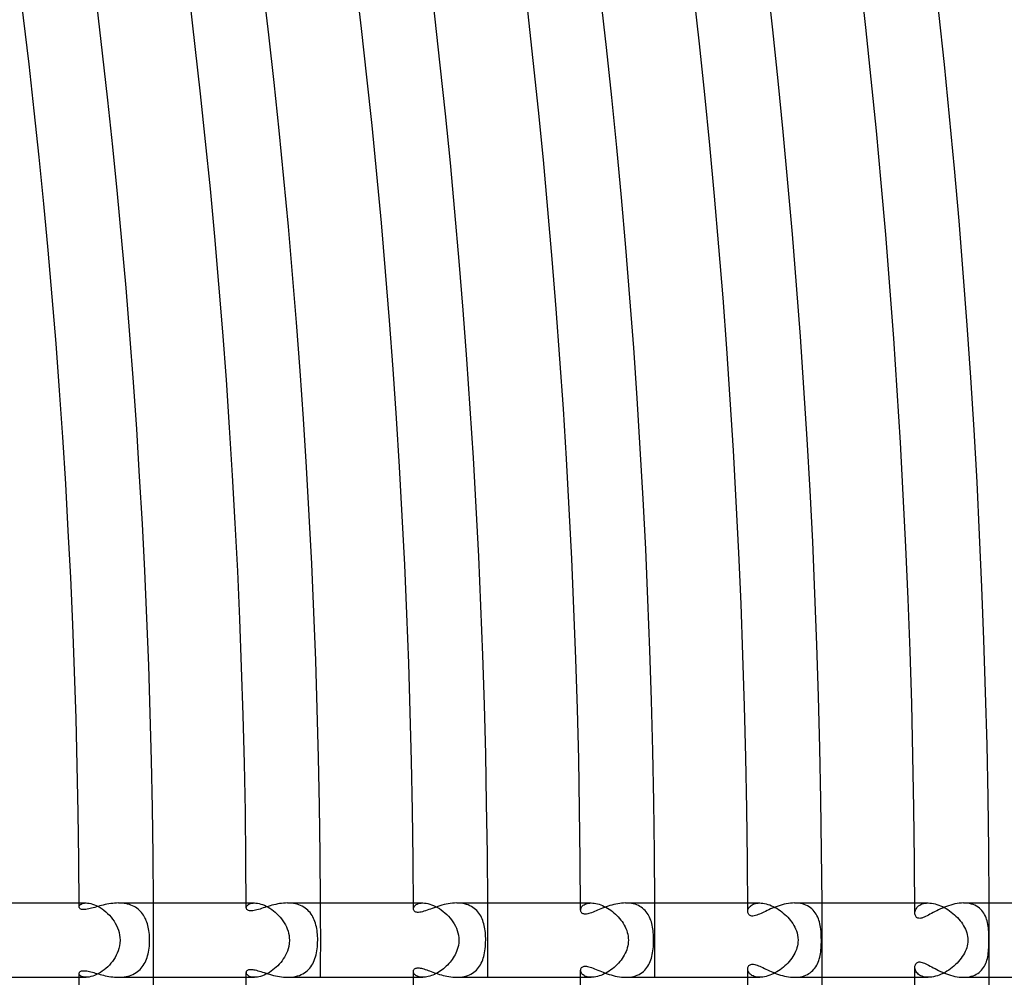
# Model space of a CAD drawing. Header units: millimetres. Extents: x -535 to 535, y -535 to 535.
# Tile 92 of 106: x 410 to 463, y -2 to 50. Entities that reach past the tile are written whole.
import ezdxf

# ---------------------------------------------------------------- set-up
doc = ezdxf.new("R2010")
doc.units = ezdxf.units.MM
doc.layers.add('HIDDEN', color=7, linetype='Continuous')
doc.layers.add('THICK', color=7, linetype='Continuous')

msp = doc.modelspace()

# ---------------------------------------------------------------- linework, layer by layer
at = {"layer": 'HIDDEN'}
for p, q in [((412.995, 2), (413.369, 2)), ((412.996, 1.791), (413.001, 1.824)), ((413.001, 1.824), (413.014, 1.857)), ((413.014, 1.857), (413.037, 1.889)), ((413.037, 1.889), (413.069, 1.918)), ((413.069, 1.918), (413.111, 1.945)), ((413.111, 1.945), (413.161, 1.967)), ((413.161, 1.967), (413.221, 1.985)), ((413.221, 1.985), (413.29, 1.996)), ((413.29, 1.996), (413.369, 2)), ((413.369, 2), (413.447, 1.997)), ((413.447, 1.997), (413.531, 1.986)), ((413.531, 1.986), (413.622, 1.967)), ((413.622, 1.967), (413.717, 1.94)), ((413.717, 1.94), (413.816, 1.905)), ((413.816, 1.905), (413.918, 1.861)), ((413.918, 1.861), (414.021, 1.809)), ((414.021, 1.809), (414.126, 1.749)), ((414.126, 1.749), (414.229, 1.682)), ((414.229, 1.682), (414.331, 1.607)), ((414.331, 1.607), (414.432, 1.525)), ((415.216, 1.998), (415.115, 2)), ((415.316, 1.991), (415.216, 1.998)), ((415.415, 1.98), (415.316, 1.991)), ((415.511, 1.964), (415.415, 1.98)), ((415.606, 1.943), (415.511, 1.964)), ((415.697, 1.917), (415.606, 1.943)), ((415.785, 1.887), (415.697, 1.917)), ((415.87, 1.851), (415.785, 1.887)), ((415.951, 1.811), (415.87, 1.851)), ((416.028, 1.767), (415.951, 1.811)), ((416.101, 1.719), (416.028, 1.767)), ((416.17, 1.667), (416.101, 1.719)), ((416.234, 1.61), (416.17, 1.667)), ((416.295, 1.551), (416.234, 1.61)), ((421.995, 2), (422.433, 2)), ((421.996, 1.74), (422, 1.773)), ((422, 1.773), (422.011, 1.807)), ((422.011, 1.807), (422.029, 1.84)), ((422.029, 1.84), (422.054, 1.872)), ((422.054, 1.872), (422.086, 1.902)), ((422.086, 1.902), (422.126, 1.929)), ((422.126, 1.929), (422.173, 1.953)), ((422.173, 1.953), (422.228, 1.972)), ((422.228, 1.972), (422.289, 1.987)), ((422.289, 1.987), (422.358, 1.997)), ((422.358, 1.997), (422.433, 2)), ((422.433, 2), (422.512, 1.997)), ((422.512, 1.997), (422.596, 1.987)), ((422.596, 1.987), (422.684, 1.97)), ((422.684, 1.97), (422.777, 1.945)), ((422.777, 1.945), (422.873, 1.914)), ((422.873, 1.914), (422.97, 1.875)), ((422.97, 1.875), (423.069, 1.829)), ((423.069, 1.829), (423.169, 1.776)), ((423.169, 1.776), (423.268, 1.716)), ((423.268, 1.716), (423.365, 1.651)), ((423.365, 1.651), (423.461, 1.579)), ((424.326, 1.997), (424.22, 2)), ((424.432, 1.99), (424.326, 1.997)), ((424.536, 1.976), (424.432, 1.99)), ((424.637, 1.957), (424.536, 1.976)), ((424.735, 1.933), (424.637, 1.957)), ((424.83, 1.903), (424.735, 1.933)), ((424.921, 1.867), (424.83, 1.903)), ((425.008, 1.826), (424.921, 1.867)), ((425.09, 1.78), (425.008, 1.826)), ((425.167, 1.729), (425.09, 1.78)), ((425.24, 1.673), (425.167, 1.729)), ((425.308, 1.613), (425.24, 1.673)), ((425.371, 1.548), (425.308, 1.613)), ((430.995, 2), (431.5, 2)), ((430.997, 1.682), (431.001, 1.722)), ((431.001, 1.722), (431.013, 1.763)), ((431.013, 1.763), (431.033, 1.803)), ((431.033, 1.803), (431.062, 1.842)), ((431.062, 1.842), (431.099, 1.879)), ((431.099, 1.879), (431.145, 1.912)), ((431.145, 1.912), (431.199, 1.941)), ((431.199, 1.941), (431.261, 1.966)), ((431.261, 1.966), (431.333, 1.984)), ((431.333, 1.984), (431.412, 1.996)), ((431.412, 1.996), (431.499, 2)), ((431.499, 2), (431.584, 1.997)), ((431.584, 1.997), (431.675, 1.986)), ((431.675, 1.986), (431.771, 1.967)), ((431.771, 1.967), (431.87, 1.941)), ((431.87, 1.941), (431.972, 1.907)), ((431.972, 1.907), (432.076, 1.866)), ((432.076, 1.866), (432.181, 1.816)), ((432.181, 1.816), (432.286, 1.76)), ((432.286, 1.76), (432.391, 1.696)), ((432.391, 1.696), (432.494, 1.626)), ((432.494, 1.626), (432.595, 1.55)), ((433.432, 1.997), (433.323, 2)), ((433.54, 1.989), (433.432, 1.997)), ((433.646, 1.974), (433.54, 1.989)), ((433.747, 1.953), (433.646, 1.974)), ((433.846, 1.927), (433.747, 1.953)), ((433.94, 1.894), (433.846, 1.927)), ((434.029, 1.856), (433.94, 1.894)), ((434.114, 1.813), (434.029, 1.856)), ((434.194, 1.764), (434.114, 1.813)), ((434.269, 1.711), (434.194, 1.764)), ((434.339, 1.652), (434.269, 1.711)), ((434.404, 1.59), (434.339, 1.652)), ((439.995, 2), (440.569, 2)), ((439.997, 1.616), (440, 1.654)), ((440, 1.654), (440.008, 1.693)), ((440.008, 1.693), (440.023, 1.732)), ((440.023, 1.732), (440.043, 1.77)), ((440.043, 1.77), (440.07, 1.808)), ((440.07, 1.808), (440.102, 1.843)), ((440.102, 1.843), (440.14, 1.876)), ((440.14, 1.876), (440.184, 1.906)), ((440.184, 1.906), (440.234, 1.933)), ((440.234, 1.933), (440.29, 1.956)), ((440.29, 1.956), (440.351, 1.975)), ((440.351, 1.975), (440.419, 1.988)), ((440.419, 1.988), (440.491, 1.997)), ((440.491, 1.997), (440.569, 2)), ((440.569, 2), (440.647, 1.997)), ((440.647, 1.997), (440.728, 1.989)), ((440.728, 1.989), (440.813, 1.975)), ((440.813, 1.975), (440.901, 1.955)), ((440.901, 1.955), (440.99, 1.93)), ((440.99, 1.93), (441.08, 1.899)), ((441.08, 1.899), (441.172, 1.862)), ((441.172, 1.862), (441.263, 1.82)), ((441.263, 1.82), (441.354, 1.773)), ((441.354, 1.773), (441.445, 1.722)), ((441.445, 1.722), (441.534, 1.666)), ((441.534, 1.666), (441.621, 1.606)), ((441.621, 1.606), (441.707, 1.541)), ((442.527, 1.997), (442.422, 2)), ((442.631, 1.989), (442.527, 1.997)), ((442.733, 1.975), (442.631, 1.989)), ((442.832, 1.954), (442.733, 1.975)), ((442.927, 1.928), (442.832, 1.954)), ((443.018, 1.897), (442.927, 1.928)), ((443.105, 1.859), (443.018, 1.897)), ((443.188, 1.816), (443.105, 1.859)), ((443.265, 1.768), (443.188, 1.816)), ((443.338, 1.715), (443.265, 1.768)), ((443.406, 1.658), (443.338, 1.715)), ((443.469, 1.596), (443.406, 1.658)), ((443.527, 1.529), (443.469, 1.596)), ((448.996, 2), (449.641, 2)), ((449, 1.584), (449.008, 1.627)), ((449.008, 1.627), (449.022, 1.671)), ((449.022, 1.671), (449.042, 1.714)), ((449.042, 1.714), (449.068, 1.755)), ((449.068, 1.755), (449.099, 1.796)), ((449.099, 1.796), (449.136, 1.834)), ((449.136, 1.834), (449.179, 1.869)), ((449.179, 1.869), (449.228, 1.901)), ((449.228, 1.901), (449.283, 1.93)), ((449.283, 1.93), (449.344, 1.954)), ((449.344, 1.954), (449.41, 1.973)), ((449.41, 1.973), (449.482, 1.988)), ((449.482, 1.988), (449.559, 1.997)), ((449.559, 1.997), (449.641, 2)), ((449.641, 2), (449.724, 1.997)), ((449.724, 1.997), (449.81, 1.988)), ((449.81, 1.988), (449.9, 1.974)), ((449.9, 1.974), (449.991, 1.953)), ((449.991, 1.953), (450.084, 1.927)), ((450.084, 1.927), (450.179, 1.894)), ((450.179, 1.894), (450.274, 1.856)), ((450.274, 1.856), (450.369, 1.813)), ((450.369, 1.813), (450.463, 1.766)), ((450.463, 1.766), (450.556, 1.713)), ((450.556, 1.713), (450.648, 1.656)), ((450.648, 1.656), (450.738, 1.595)), ((450.738, 1.595), (450.826, 1.529)), ((451.63, 1.997), (451.52, 2)), ((451.738, 1.987), (451.63, 1.997)), ((451.843, 1.971), (451.738, 1.987)), ((451.945, 1.948), (451.843, 1.971)), ((452.042, 1.918), (451.945, 1.948)), ((452.133, 1.883), (452.042, 1.918)), ((452.22, 1.841), (452.133, 1.883)), ((452.302, 1.793), (452.22, 1.841)), ((452.379, 1.74), (452.302, 1.793)), ((452.45, 1.682), (452.379, 1.74)), ((452.515, 1.619), (452.45, 1.682)), ((452.575, 1.551), (452.515, 1.619)), ((457.996, 2), (458.716, 2)), ((458.01, 1.558), (458.025, 1.609)), ((458.025, 1.609), (458.047, 1.661)), ((458.047, 1.661), (458.075, 1.71)), ((458.075, 1.71), (458.11, 1.758)), ((458.11, 1.758), (458.151, 1.803)), ((458.151, 1.803), (458.199, 1.845)), ((458.199, 1.845), (458.254, 1.883)), ((458.254, 1.883), (458.315, 1.917)), ((458.315, 1.917), (458.383, 1.946)), ((458.383, 1.946), (458.457, 1.969)), ((458.457, 1.969), (458.538, 1.986)), ((458.538, 1.986), (458.624, 1.996)), ((458.624, 1.996), (458.716, 2)), ((458.716, 2), (458.804, 1.997)), ((458.804, 1.997), (458.896, 1.988)), ((458.896, 1.988), (458.991, 1.972)), ((458.991, 1.972), (459.088, 1.95)), ((459.088, 1.95), (459.186, 1.922)), ((459.186, 1.922), (459.284, 1.889)), ((459.284, 1.889), (459.384, 1.849)), ((459.384, 1.849), (459.482, 1.805)), ((459.482, 1.805), (459.58, 1.755)), ((459.58, 1.755), (459.676, 1.701)), ((459.676, 1.701), (459.771, 1.643)), ((459.771, 1.643), (459.863, 1.58)), ((460.727, 1.997), (460.615, 2)), ((460.836, 1.986), (460.727, 1.997)), ((460.941, 1.968), (460.836, 1.986)), ((461.043, 1.944), (460.941, 1.968)), ((461.139, 1.912), (461.043, 1.944)), ((461.231, 1.874), (461.139, 1.912)), ((461.316, 1.83), (461.231, 1.874)), ((461.396, 1.78), (461.316, 1.83)), ((461.47, 1.724), (461.396, 1.78)), ((461.538, 1.663), (461.47, 1.724)), ((461.601, 1.596), (461.538, 1.663)), ((461.657, 1.526), (461.601, 1.596)), ((414.432, 1.525), (414.529, 1.436)), ((414.529, 1.436), (414.622, 1.342)), ((414.622, 1.342), (414.711, 1.241)), ((414.711, 1.241), (414.794, 1.136)), ((414.794, 1.136), (414.872, 1.025)), ((416.352, 1.487), (416.295, 1.551)), ((416.405, 1.421), (416.352, 1.487)), ((416.454, 1.351), (416.405, 1.421)), ((416.499, 1.278), (416.454, 1.351)), ((416.54, 1.203), (416.499, 1.278)), ((416.578, 1.125), (416.54, 1.203)), ((416.612, 1.045), (416.578, 1.125)), ((423.461, 1.579), (423.554, 1.502)), ((423.554, 1.502), (423.645, 1.42)), ((423.645, 1.42), (423.732, 1.333)), ((423.732, 1.333), (423.815, 1.241)), ((423.815, 1.241), (423.893, 1.145)), ((423.893, 1.145), (423.967, 1.044)), ((425.43, 1.48), (425.371, 1.548)), ((425.484, 1.407), (425.43, 1.48)), ((425.534, 1.332), (425.484, 1.407)), ((425.58, 1.252), (425.534, 1.332)), ((425.621, 1.17), (425.58, 1.252)), ((425.658, 1.085), (425.621, 1.17)), ((425.692, 0.997), (425.658, 1.085)), ((432.595, 1.55), (432.693, 1.468)), ((432.693, 1.468), (432.787, 1.381)), ((432.787, 1.381), (432.878, 1.288)), ((432.878, 1.288), (432.964, 1.191)), ((432.964, 1.191), (433.046, 1.089)), ((433.046, 1.089), (433.121, 0.982)), ((434.464, 1.523), (434.404, 1.59)), ((434.519, 1.453), (434.464, 1.523)), ((434.57, 1.379), (434.519, 1.453)), ((434.616, 1.303), (434.57, 1.379)), ((434.657, 1.223), (434.616, 1.303)), ((434.695, 1.141), (434.657, 1.223)), ((434.728, 1.057), (434.695, 1.141)), ((441.707, 1.541), (441.79, 1.473)), ((441.79, 1.473), (441.871, 1.401)), ((441.871, 1.401), (441.95, 1.326)), ((441.95, 1.326), (442.025, 1.248)), ((442.025, 1.248), (442.096, 1.167)), ((442.096, 1.167), (442.164, 1.082)), ((442.164, 1.082), (442.228, 0.996)), ((443.58, 1.46), (443.527, 1.529)), ((443.629, 1.386), (443.58, 1.46)), ((443.673, 1.31), (443.629, 1.386)), ((443.713, 1.231), (443.673, 1.31)), ((443.748, 1.149), (443.713, 1.231)), ((443.78, 1.065), (443.748, 1.149)), ((443.807, 0.979), (443.78, 1.065)), ((448.997, 1.541), (449, 1.584)), ((450.826, 1.529), (450.912, 1.46)), ((450.912, 1.46), (450.995, 1.388)), ((450.995, 1.388), (451.075, 1.312)), ((451.075, 1.312), (451.152, 1.233)), ((451.152, 1.233), (451.225, 1.151)), ((451.225, 1.151), (451.295, 1.066)), ((451.295, 1.066), (451.36, 0.979)), ((452.63, 1.479), (452.575, 1.551)), ((452.68, 1.403), (452.63, 1.479)), ((452.724, 1.324), (452.68, 1.403)), ((452.764, 1.241), (452.724, 1.324)), ((452.799, 1.155), (452.764, 1.241)), ((452.83, 1.067), (452.799, 1.155)), ((452.857, 0.977), (452.83, 1.067)), ((457.998, 1.456), (458.001, 1.506)), ((458.001, 1.506), (458.01, 1.558)), ((459.863, 1.58), (459.954, 1.513)), ((459.954, 1.513), (460.042, 1.443)), ((460.042, 1.443), (460.127, 1.37)), ((460.127, 1.37), (460.209, 1.293)), ((460.209, 1.293), (460.288, 1.213)), ((460.288, 1.213), (460.363, 1.131)), ((460.363, 1.131), (460.434, 1.046)), ((461.708, 1.452), (461.657, 1.526)), ((461.753, 1.374), (461.708, 1.452)), ((461.794, 1.293), (461.753, 1.374)), ((461.829, 1.209), (461.794, 1.293)), ((461.86, 1.123), (461.829, 1.209)), ((461.886, 1.034), (461.86, 1.123)), ((414.872, 1.025), (414.943, 0.91)), ((414.943, 0.91), (415.007, 0.79)), ((415.007, 0.79), (415.063, 0.665)), ((415.063, 0.665), (415.11, 0.537)), ((415.11, 0.537), (415.148, 0.406)), ((416.643, 0.963), (416.612, 1.045)), ((416.671, 0.878), (416.643, 0.963)), ((416.695, 0.791), (416.671, 0.878)), ((416.717, 0.701), (416.695, 0.791)), ((416.736, 0.608), (416.717, 0.701)), ((416.753, 0.512), (416.736, 0.608)), ((423.967, 1.044), (424.035, 0.94)), ((424.035, 0.94), (424.097, 0.833)), ((424.097, 0.833), (424.152, 0.722)), ((424.152, 0.722), (424.201, 0.607)), ((424.201, 0.607), (424.242, 0.49)), ((425.721, 0.906), (425.692, 0.997)), ((425.747, 0.813), (425.721, 0.906)), ((425.769, 0.717), (425.747, 0.813)), ((425.789, 0.619), (425.769, 0.717)), ((425.805, 0.519), (425.789, 0.619)), ((433.121, 0.982), (433.19, 0.872)), ((433.19, 0.872), (433.252, 0.757)), ((433.252, 0.757), (433.307, 0.638)), ((433.307, 0.638), (433.354, 0.516)), ((434.757, 0.97), (434.728, 1.057)), ((434.783, 0.881), (434.757, 0.97)), ((434.806, 0.79), (434.783, 0.881)), ((434.825, 0.697), (434.806, 0.79)), ((434.842, 0.601), (434.825, 0.697)), ((434.856, 0.504), (434.842, 0.601)), ((442.228, 0.996), (442.287, 0.906)), ((442.287, 0.906), (442.343, 0.814)), ((442.343, 0.814), (442.393, 0.719)), ((442.393, 0.719), (442.438, 0.622)), ((442.438, 0.622), (442.477, 0.522)), ((443.832, 0.891), (443.807, 0.979)), ((443.853, 0.8), (443.832, 0.891)), ((443.871, 0.707), (443.853, 0.8)), ((443.886, 0.611), (443.871, 0.707)), ((443.899, 0.513), (443.886, 0.611)), ((451.36, 0.979), (451.421, 0.888)), ((451.421, 0.888), (451.478, 0.795)), ((451.478, 0.795), (451.53, 0.699)), ((451.53, 0.699), (451.575, 0.601)), ((451.575, 0.601), (451.615, 0.5)), ((452.879, 0.884), (452.857, 0.977)), ((452.899, 0.79), (452.879, 0.884)), ((452.915, 0.695), (452.899, 0.79)), ((452.928, 0.592), (452.915, 0.695)), ((452.941, 0.468), (452.928, 0.592)), ((460.434, 1.046), (460.5, 0.959)), ((460.5, 0.959), (460.562, 0.87)), ((460.562, 0.87), (460.618, 0.779)), ((460.618, 0.779), (460.67, 0.687)), ((460.67, 0.687), (460.715, 0.594)), ((460.715, 0.594), (460.754, 0.499)), ((461.908, 0.943), (461.886, 1.034)), ((461.927, 0.85), (461.908, 0.943)), ((461.942, 0.756), (461.927, 0.85)), ((461.954, 0.659), (461.942, 0.756)), ((461.964, 0.561), (461.954, 0.659)), ((461.972, 0.463), (461.964, 0.561)), ((415.148, 0.406), (415.176, 0.272)), ((415.176, 0.272), (415.192, 0.137)), ((415.198, 0), (415.19, -0.159)), ((415.192, 0.137), (415.198, 0)), ((416.766, 0.413), (416.753, 0.512)), ((416.776, 0.312), (416.766, 0.413)), ((416.784, 0.208), (416.776, 0.312)), ((416.788, 0.104), (416.784, 0.208)), ((416.79, 0), (416.788, 0.104)), ((416.788, -0.109), (416.79, 0)), ((424.242, 0.49), (424.274, 0.369)), ((424.274, 0.369), (424.298, 0.248)), ((424.298, 0.248), (424.312, 0.124)), ((424.317, 0), (424.307, -0.175)), ((424.312, 0.124), (424.317, 0)), ((425.818, 0.417), (425.805, 0.519)), ((425.828, 0.313), (425.818, 0.417)), ((425.835, 0.209), (425.828, 0.313)), ((425.839, 0.104), (425.835, 0.209)), ((425.838, -0.118), (425.84, 0)), ((425.84, 0), (425.839, 0.104)), ((433.354, 0.516), (433.391, 0.39)), ((433.391, 0.39), (433.418, 0.261)), ((433.418, 0.261), (433.435, 0.131)), ((433.441, 0), (433.434, -0.146)), ((433.435, 0.131), (433.441, 0)), ((434.867, 0.404), (434.856, 0.504)), ((434.875, 0.303), (434.867, 0.404)), ((434.881, 0.202), (434.875, 0.303)), ((434.885, 0.101), (434.881, 0.202)), ((434.886, 0), (434.885, 0.101)), ((442.477, 0.522), (442.509, 0.42)), ((442.509, 0.42), (442.535, 0.317)), ((442.535, 0.317), (442.554, 0.213)), ((442.554, 0.213), (442.566, 0.107)), ((442.566, 0.107), (442.57, 0)), ((442.57, 0), (442.566, -0.105)), ((443.909, 0.412), (443.899, 0.513)), ((443.916, 0.31), (443.909, 0.412)), ((443.922, 0.207), (443.916, 0.31)), ((443.925, 0.104), (443.922, 0.207)), ((443.926, 0), (443.925, 0.104)), ((443.925, -0.118), (443.926, 0)), ((451.615, 0.5), (451.651, 0.39)), ((451.651, 0.39), (451.679, 0.27)), ((451.679, 0.27), (451.698, 0.14)), ((451.698, 0.14), (451.705, 0)), ((451.705, 0), (451.701, -0.105)), ((452.951, 0.326), (452.941, 0.468)), ((452.957, 0.167), (452.951, 0.326)), ((452.96, 0), (452.957, 0.167)), ((452.959, -0.107), (452.96, 0)), ((460.754, 0.499), (460.787, 0.402)), ((460.787, 0.402), (460.814, 0.304)), ((460.814, 0.304), (460.833, 0.204)), ((460.833, 0.204), (460.845, 0.102)), ((460.845, 0.102), (460.849, 0)), ((460.849, 0), (460.845, -0.105)), ((461.977, 0.371), (461.972, 0.463)), ((461.981, 0.284), (461.977, 0.371)), ((461.983, 0.204), (461.981, 0.284)), ((461.984, 0.131), (461.983, 0.204)), ((461.985, 0.064), (461.984, 0.131)), ((461.985, 0), (461.985, 0.064)), ((415.137, -0.449), (415.096, -0.579)), ((415.169, -0.309), (415.137, -0.449)), ((415.19, -0.159), (415.169, -0.309)), ((416.749, -0.536), (416.764, -0.431)), ((416.764, -0.431), (416.775, -0.325)), ((416.775, -0.325), (416.783, -0.217)), ((416.783, -0.217), (416.788, -0.109)), ((424.246, -0.475), (424.205, -0.596)), ((424.282, -0.334), (424.246, -0.475)), ((424.307, -0.175), (424.282, -0.334)), ((425.795, -0.582), (425.811, -0.47)), ((425.811, -0.47), (425.824, -0.355)), ((425.824, -0.355), (425.833, -0.237)), ((425.833, -0.237), (425.838, -0.118)), ((433.355, -0.511), (433.321, -0.605)), ((433.388, -0.402), (433.355, -0.511)), ((433.415, -0.28), (433.388, -0.402)), ((433.434, -0.146), (433.415, -0.28)), ((434.846, -0.573), (434.86, -0.464)), ((434.86, -0.464), (434.872, -0.35)), ((434.872, -0.35), (434.879, -0.234)), ((434.879, -0.234), (434.884, -0.117)), ((434.884, -0.117), (434.886, 0)), ((442.48, -0.513), (442.442, -0.611)), ((442.511, -0.413), (442.48, -0.513)), ((442.536, -0.312), (442.511, -0.413)), ((442.555, -0.209), (442.536, -0.312)), ((442.566, -0.105), (442.555, -0.209)), ((443.891, -0.575), (443.904, -0.466)), ((443.904, -0.466), (443.913, -0.353)), ((443.913, -0.353), (443.92, -0.236)), ((443.92, -0.236), (443.925, -0.118)), ((451.613, -0.508), (451.574, -0.605)), ((451.645, -0.409), (451.613, -0.508)), ((451.671, -0.309), (451.645, -0.409)), ((451.69, -0.208), (451.671, -0.309)), ((451.701, -0.105), (451.69, -0.208)), ((452.923, -0.632), (452.935, -0.53)), ((452.935, -0.53), (452.944, -0.426)), ((452.944, -0.426), (452.951, -0.32)), ((452.951, -0.32), (452.956, -0.214)), ((452.956, -0.214), (452.959, -0.107)), ((460.75, -0.509), (460.709, -0.606)), ((460.785, -0.411), (460.75, -0.509)), ((460.812, -0.31), (460.785, -0.411)), ((460.832, -0.209), (460.812, -0.31)), ((460.845, -0.105), (460.832, -0.209)), ((461.96, -0.61), (461.968, -0.512)), ((461.968, -0.512), (461.975, -0.414)), ((461.975, -0.414), (461.979, -0.32)), ((461.979, -0.32), (461.982, -0.231)), ((461.982, -0.231), (461.984, -0.149)), ((461.984, -0.149), (461.985, -0.072)), ((461.985, -0.072), (461.985, 0)), ((414.863, -1.038), (414.788, -1.144)), ((414.932, -0.929), (414.863, -1.038)), ((414.994, -0.816), (414.932, -0.929)), ((415.049, -0.7), (414.994, -0.816)), ((415.096, -0.579), (415.049, -0.7)), ((416.583, -1.114), (416.62, -1.025)), ((416.62, -1.025), (416.654, -0.933)), ((416.654, -0.933), (416.683, -0.838)), ((416.683, -0.838), (416.708, -0.74)), ((416.708, -0.74), (416.73, -0.639)), ((416.73, -0.639), (416.749, -0.536)), ((423.988, -1.013), (423.92, -1.109)), ((424.051, -0.913), (423.988, -1.013)), ((424.109, -0.811), (424.051, -0.913)), ((424.16, -0.705), (424.109, -0.811)), ((424.205, -0.596), (424.16, -0.705)), ((425.656, -1.09), (425.692, -0.996)), ((425.692, -0.996), (425.723, -0.898)), ((425.723, -0.898), (425.751, -0.797)), ((425.751, -0.797), (425.775, -0.691)), ((425.775, -0.691), (425.795, -0.582)), ((433.085, -1.035), (433.026, -1.114)), ((433.14, -0.953), (433.085, -1.035)), ((433.192, -0.869), (433.14, -0.953)), ((433.239, -0.783), (433.192, -0.869)), ((433.282, -0.695), (433.239, -0.783)), ((433.321, -0.605), (433.282, -0.695)), ((434.724, -1.066), (434.756, -0.975)), ((434.756, -0.975), (434.783, -0.881)), ((434.783, -0.881), (434.808, -0.782)), ((434.808, -0.782), (434.828, -0.68)), ((434.828, -0.68), (434.846, -0.573)), ((442.236, -0.984), (442.172, -1.072)), ((442.295, -0.894), (442.236, -0.984)), ((442.349, -0.802), (442.295, -0.894)), ((442.399, -0.707), (442.349, -0.802)), ((442.442, -0.611), (442.399, -0.707)), ((443.781, -1.06), (443.81, -0.969)), ((443.81, -0.969), (443.835, -0.876)), ((443.835, -0.876), (443.857, -0.78)), ((443.857, -0.78), (443.875, -0.679)), ((443.875, -0.679), (443.891, -0.575)), ((451.362, -0.976), (451.297, -1.064)), ((451.423, -0.886), (451.362, -0.976)), ((451.479, -0.794), (451.423, -0.886)), ((451.529, -0.701), (451.479, -0.794)), ((451.574, -0.605), (451.529, -0.701)), ((452.818, -1.103), (452.846, -1.015)), ((452.846, -1.015), (452.87, -0.923)), ((452.87, -0.923), (452.891, -0.828)), ((452.891, -0.828), (452.909, -0.731)), ((452.909, -0.731), (452.923, -0.632)), ((460.487, -0.977), (460.419, -1.065)), ((460.55, -0.888), (460.487, -0.977)), ((460.609, -0.796), (460.55, -0.888)), ((460.662, -0.702), (460.609, -0.796)), ((460.709, -0.606), (460.662, -0.702)), ((461.874, -1.075), (461.898, -0.985)), ((461.898, -0.985), (461.918, -0.894)), ((461.918, -0.894), (461.935, -0.801)), ((461.935, -0.801), (461.949, -0.706)), ((461.949, -0.706), (461.96, -0.61)), ((414.438, -1.519), (414.341, -1.6)), ((414.532, -1.433), (414.438, -1.519)), ((414.622, -1.342), (414.532, -1.433)), ((414.708, -1.245), (414.622, -1.342)), ((414.788, -1.144), (414.708, -1.245)), ((416.204, -1.637), (416.272, -1.574)), ((416.272, -1.574), (416.335, -1.507)), ((416.335, -1.507), (416.393, -1.436)), ((416.393, -1.436), (416.447, -1.361)), ((416.447, -1.361), (416.497, -1.282)), ((416.497, -1.282), (416.542, -1.199)), ((416.542, -1.199), (416.583, -1.114)), ((423.517, -1.534), (423.427, -1.605)), ((423.605, -1.457), (423.517, -1.534)), ((423.689, -1.376), (423.605, -1.457)), ((423.77, -1.291), (423.689, -1.376)), ((423.847, -1.202), (423.77, -1.291)), ((423.92, -1.109), (423.847, -1.202)), ((425.275, -1.643), (425.344, -1.577)), ((425.344, -1.577), (425.408, -1.506)), ((425.408, -1.506), (425.468, -1.431)), ((425.468, -1.431), (425.522, -1.351)), ((425.522, -1.351), (425.571, -1.268)), ((425.571, -1.268), (425.616, -1.181)), ((425.616, -1.181), (425.656, -1.09)), ((432.611, -1.537), (432.533, -1.598)), ((432.686, -1.474), (432.611, -1.537)), ((432.76, -1.407), (432.686, -1.474)), ((432.831, -1.338), (432.76, -1.407)), ((432.899, -1.266), (432.831, -1.338)), ((432.964, -1.191), (432.899, -1.266)), ((433.026, -1.114), (432.964, -1.191)), ((434.385, -1.609), (434.447, -1.543)), ((434.447, -1.543), (434.505, -1.473)), ((434.505, -1.473), (434.557, -1.399)), ((434.557, -1.399), (434.605, -1.321)), ((434.605, -1.321), (434.649, -1.24)), ((434.649, -1.24), (434.689, -1.155)), ((434.689, -1.155), (434.724, -1.066)), ((441.713, -1.537), (441.626, -1.602)), ((441.797, -1.468), (441.713, -1.537)), ((441.878, -1.395), (441.797, -1.468)), ((441.957, -1.319), (441.878, -1.395)), ((442.032, -1.24), (441.957, -1.319)), ((442.104, -1.157), (442.032, -1.24)), ((442.172, -1.072), (442.104, -1.157)), ((443.448, -1.617), (443.511, -1.549)), ((443.511, -1.549), (443.568, -1.476)), ((443.568, -1.476), (443.621, -1.399)), ((443.621, -1.399), (443.668, -1.319)), ((443.668, -1.319), (443.711, -1.236)), ((443.711, -1.236), (443.748, -1.149)), ((443.748, -1.149), (443.781, -1.06)), ((449, -1.582), (448.997, -1.541)), ((449.008, -1.625), (449, -1.582)), ((450.827, -1.529), (450.738, -1.594)), ((450.913, -1.459), (450.827, -1.529)), ((450.996, -1.386), (450.913, -1.459)), ((451.077, -1.31), (450.996, -1.386)), ((451.154, -1.231), (451.077, -1.31)), ((451.227, -1.149), (451.154, -1.231)), ((451.297, -1.064), (451.227, -1.149)), ((452.499, -1.635), (452.559, -1.571)), ((452.559, -1.571), (452.613, -1.502)), ((452.613, -1.502), (452.664, -1.429)), ((452.664, -1.429), (452.709, -1.352)), ((452.709, -1.352), (452.75, -1.273)), ((452.75, -1.273), (452.786, -1.189)), ((452.786, -1.189), (452.818, -1.103)), ((458, -1.506), (457.998, -1.456)), ((458.009, -1.557), (458, -1.506)), ((458.025, -1.609), (458.009, -1.557)), ((459.916, -1.542), (459.82, -1.61)), ((460.01, -1.47), (459.916, -1.542)), ((460.1, -1.394), (460.01, -1.47)), ((460.186, -1.316), (460.1, -1.394)), ((460.268, -1.234), (460.186, -1.316)), ((460.345, -1.151), (460.268, -1.234)), ((460.419, -1.065), (460.345, -1.151)), ((461.582, -1.617), (461.639, -1.55)), ((461.639, -1.55), (461.69, -1.48)), ((461.69, -1.48), (461.736, -1.405)), ((461.736, -1.405), (461.778, -1.327)), ((461.778, -1.327), (461.814, -1.246)), ((461.814, -1.246), (461.846, -1.162)), ((461.846, -1.162), (461.874, -1.075)), ((412.995, -2), (413.369, -2)), ((413.002, -1.829), (412.996, -1.791)), ((413.02, -1.866), (413.002, -1.829)), ((413.05, -1.902), (413.02, -1.866)), ((413.091, -1.933), (413.05, -1.902)), ((413.144, -1.961), (413.091, -1.933)), ((413.208, -1.982), (413.144, -1.961)), ((413.283, -1.995), (413.208, -1.982)), ((413.369, -2), (413.283, -1.995)), ((413.451, -1.996), (413.369, -2)), ((413.538, -1.985), (413.451, -1.996)), ((413.631, -1.965), (413.538, -1.985)), ((413.729, -1.936), (413.631, -1.965)), ((413.829, -1.9), (413.729, -1.936)), ((413.932, -1.855), (413.829, -1.9)), ((414.035, -1.802), (413.932, -1.855)), ((414.138, -1.742), (414.035, -1.802)), ((414.24, -1.674), (414.138, -1.742)), ((414.341, -1.6), (414.24, -1.674)), ((415.113, -2), (415.215, -1.998)), ((415.215, -1.998), (415.318, -1.991)), ((415.318, -1.991), (415.419, -1.979)), ((415.419, -1.979), (415.519, -1.962)), ((415.519, -1.962), (415.616, -1.94)), ((415.616, -1.94), (415.711, -1.913)), ((415.711, -1.913), (415.803, -1.88)), ((415.803, -1.88), (415.892, -1.841)), ((415.892, -1.841), (415.977, -1.797)), ((415.977, -1.797), (416.057, -1.749)), ((416.057, -1.749), (416.133, -1.696)), ((416.133, -1.696), (416.204, -1.637)), ((421.995, -2), (422.433, -2)), ((422, -1.774), (421.996, -1.74)), ((422.011, -1.807), (422, -1.774)), ((422.029, -1.841), (422.011, -1.807)), ((422.055, -1.873), (422.029, -1.841)), ((422.087, -1.902), (422.055, -1.873)), ((422.127, -1.93), (422.087, -1.902)), ((422.175, -1.953), (422.127, -1.93)), ((422.229, -1.973), (422.175, -1.953)), ((422.29, -1.988), (422.229, -1.973)), ((422.358, -1.997), (422.29, -1.988)), ((422.433, -2), (422.358, -1.997)), ((422.51, -1.997), (422.433, -2)), ((422.592, -1.987), (422.51, -1.997)), ((422.678, -1.971), (422.592, -1.987)), ((422.768, -1.948), (422.678, -1.971)), ((422.86, -1.918), (422.768, -1.948)), ((422.954, -1.882), (422.86, -1.918)), ((423.049, -1.839), (422.954, -1.882)), ((423.145, -1.789), (423.049, -1.839)), ((423.24, -1.734), (423.145, -1.789)), ((423.334, -1.672), (423.24, -1.734)), ((423.427, -1.605), (423.334, -1.672)), ((424.219, -2), (424.329, -1.997)), ((424.329, -1.997), (424.439, -1.989)), ((424.439, -1.989), (424.547, -1.975)), ((424.547, -1.975), (424.652, -1.954)), ((424.652, -1.954), (424.754, -1.928)), ((424.754, -1.928), (424.852, -1.895)), ((424.852, -1.895), (424.946, -1.856)), ((424.946, -1.856), (425.036, -1.811)), ((425.036, -1.811), (425.121, -1.76)), ((425.121, -1.76), (425.2, -1.704)), ((425.2, -1.704), (425.275, -1.643)), ((430.996, -2), (431.5, -2)), ((430.999, -1.714), (430.997, -1.682)), ((431.007, -1.746), (430.999, -1.714)), ((431.02, -1.779), (431.007, -1.746)), ((431.038, -1.81), (431.02, -1.779)), ((431.061, -1.841), (431.038, -1.81)), ((431.09, -1.87), (431.061, -1.841)), ((431.124, -1.898), (431.09, -1.87)), ((431.162, -1.923), (431.124, -1.898)), ((431.206, -1.945), (431.162, -1.923)), ((431.255, -1.964), (431.206, -1.945)), ((431.31, -1.979), (431.255, -1.964)), ((431.369, -1.991), (431.31, -1.979)), ((431.432, -1.998), (431.369, -1.991)), ((431.499, -2), (431.432, -1.998)), ((431.569, -1.998), (431.499, -2)), ((431.643, -1.99), (431.569, -1.998)), ((431.719, -1.978), (431.643, -1.99)), ((431.797, -1.961), (431.719, -1.978)), ((431.878, -1.939), (431.797, -1.961)), ((431.96, -1.912), (431.878, -1.939)), ((432.042, -1.88), (431.96, -1.912)), ((432.125, -1.843), (432.042, -1.88)), ((432.208, -1.803), (432.125, -1.843)), ((432.291, -1.757), (432.208, -1.803)), ((432.373, -1.708), (432.291, -1.757)), ((432.454, -1.655), (432.373, -1.708)), ((432.533, -1.598), (432.454, -1.655)), ((433.321, -2), (433.425, -1.998)), ((433.425, -1.998), (433.528, -1.99)), ((433.528, -1.99), (433.629, -1.977)), ((433.629, -1.977), (433.729, -1.958)), ((433.729, -1.958), (433.825, -1.933)), ((433.825, -1.933), (433.917, -1.903)), ((433.917, -1.903), (434.006, -1.867)), ((434.006, -1.867), (434.091, -1.825)), ((434.091, -1.825), (434.172, -1.778)), ((434.172, -1.778), (434.248, -1.726)), ((434.248, -1.726), (434.319, -1.67)), ((434.319, -1.67), (434.385, -1.609)), ((439.995, -2), (440.569, -2)), ((440, -1.653), (439.997, -1.616)), ((440.008, -1.692), (440, -1.653)), ((440.022, -1.73), (440.008, -1.692)), ((440.042, -1.768), (440.022, -1.73)), ((440.068, -1.805), (440.042, -1.768)), ((440.1, -1.841), (440.068, -1.805)), ((440.138, -1.874), (440.1, -1.841)), ((440.182, -1.905), (440.138, -1.874)), ((440.232, -1.932), (440.182, -1.905)), ((440.287, -1.955), (440.232, -1.932)), ((440.349, -1.974), (440.287, -1.955)), ((440.417, -1.988), (440.349, -1.974)), ((440.49, -1.997), (440.417, -1.988)), ((440.569, -2), (440.49, -1.997)), ((440.647, -1.997), (440.569, -2)), ((440.728, -1.989), (440.647, -1.997)), ((440.813, -1.975), (440.728, -1.989)), ((440.901, -1.955), (440.813, -1.975)), ((440.99, -1.929), (440.901, -1.955)), ((441.082, -1.898), (440.99, -1.929)), ((441.173, -1.861), (441.082, -1.898)), ((441.265, -1.819), (441.173, -1.861)), ((441.357, -1.772), (441.265, -1.819)), ((441.447, -1.72), (441.357, -1.772)), ((441.538, -1.663), (441.447, -1.72)), ((441.626, -1.602), (441.538, -1.663)), ((442.422, -2), (442.535, -1.997)), ((442.535, -1.997), (442.645, -1.987)), ((442.645, -1.987), (442.752, -1.971)), ((442.752, -1.971), (442.856, -1.948)), ((442.856, -1.948), (442.956, -1.919)), ((442.956, -1.919), (443.051, -1.883)), ((443.051, -1.883), (443.141, -1.841)), ((443.141, -1.841), (443.226, -1.793)), ((443.226, -1.793), (443.306, -1.74)), ((443.306, -1.74), (443.379, -1.681)), ((443.379, -1.681), (443.448, -1.617)), ((448.996, -2), (449.641, -2)), ((449.021, -1.667), (449.008, -1.625)), ((449.04, -1.71), (449.021, -1.667)), ((449.065, -1.752), (449.04, -1.71)), ((449.096, -1.792), (449.065, -1.752)), ((449.133, -1.831), (449.096, -1.792)), ((449.176, -1.867), (449.133, -1.831)), ((449.225, -1.899), (449.176, -1.867)), ((449.28, -1.928), (449.225, -1.899)), ((449.34, -1.953), (449.28, -1.928)), ((449.407, -1.973), (449.34, -1.953)), ((449.48, -1.988), (449.407, -1.973)), ((449.558, -1.997), (449.48, -1.988)), ((449.641, -2), (449.558, -1.997)), ((449.724, -1.997), (449.641, -2)), ((449.81, -1.988), (449.724, -1.997)), ((449.899, -1.974), (449.81, -1.988)), ((449.99, -1.953), (449.899, -1.974)), ((450.084, -1.927), (449.99, -1.953)), ((450.179, -1.894), (450.084, -1.927)), ((450.273, -1.857), (450.179, -1.894)), ((450.368, -1.814), (450.273, -1.857)), ((450.462, -1.766), (450.368, -1.814)), ((450.556, -1.713), (450.462, -1.766)), ((450.648, -1.656), (450.556, -1.713)), ((450.738, -1.594), (450.648, -1.656)), ((451.52, -2), (451.628, -1.997)), ((451.628, -1.997), (451.734, -1.988)), ((451.734, -1.988), (451.837, -1.972)), ((451.837, -1.972), (451.936, -1.95)), ((451.936, -1.95), (452.031, -1.922)), ((452.031, -1.922), (452.122, -1.888)), ((452.122, -1.888), (452.208, -1.848)), ((452.208, -1.848), (452.288, -1.802)), ((452.288, -1.802), (452.364, -1.751)), ((452.364, -1.751), (452.434, -1.696)), ((452.434, -1.696), (452.499, -1.635)), ((457.996, -2), (458.716, -2)), ((458.046, -1.66), (458.025, -1.609)), ((458.074, -1.709), (458.046, -1.66)), ((458.109, -1.757), (458.074, -1.709)), ((458.15, -1.802), (458.109, -1.757)), ((458.197, -1.844), (458.15, -1.802)), ((458.252, -1.882), (458.197, -1.844)), ((458.313, -1.916), (458.252, -1.882)), ((458.381, -1.945), (458.313, -1.916)), ((458.455, -1.968), (458.381, -1.945)), ((458.536, -1.986), (458.455, -1.968)), ((458.623, -1.996), (458.536, -1.986)), ((458.715, -2), (458.623, -1.996)), ((458.807, -1.997), (458.715, -2)), ((458.903, -1.987), (458.807, -1.997)), ((459.002, -1.97), (458.903, -1.987)), ((459.103, -1.946), (459.002, -1.97)), ((459.206, -1.916), (459.103, -1.946)), ((459.31, -1.879), (459.206, -1.916)), ((459.414, -1.836), (459.31, -1.879)), ((459.518, -1.787), (459.414, -1.836)), ((459.62, -1.733), (459.518, -1.787)), ((459.721, -1.674), (459.62, -1.733)), ((459.82, -1.61), (459.721, -1.674)), ((460.615, -2), (460.725, -1.997)), ((460.725, -1.997), (460.832, -1.987)), ((460.832, -1.987), (460.935, -1.97)), ((460.935, -1.97), (461.034, -1.946)), ((461.034, -1.946), (461.129, -1.916)), ((461.129, -1.916), (461.218, -1.88)), ((461.218, -1.88), (461.302, -1.838)), ((461.302, -1.838), (461.38, -1.79)), ((461.38, -1.79), (461.453, -1.737)), ((461.453, -1.737), (461.52, -1.68)), ((461.52, -1.68), (461.582, -1.617))]:
    msp.add_line(p, q, dxfattribs=at)
for radius, start, end in [(417, 0, 0.27479), (426, 0, 0.269), (435, 0, 0.26345), (444, 0, 0.25812), (453, 0, 0.25296), (462, 0, 0.24803), (417, 359.72521, 0), (426, 359.731, 0), (435, 359.73655, 0), (444, 359.74188, 0), (453, 359.74704, 0), (462, 359.75197, 0)]:
    msp.add_arc((0, 0), radius, start, end, dxfattribs=at)
at = {"layer": 'THICK'}
for p, q in [((406.006, 2), (412.995, 2)), ((413, 1.763), (412.996, 1.791)), ((413.011, 1.735), (413, 1.763)), ((413.03, 1.711), (413.011, 1.735)), ((413.056, 1.689), (413.03, 1.711)), ((413.09, 1.671), (413.056, 1.689)), ((413.13, 1.657), (413.09, 1.671)), ((413.178, 1.649), (413.13, 1.657)), ((413.232, 1.645), (413.178, 1.649)), ((413.293, 1.646), (413.232, 1.645)), ((413.361, 1.653), (413.293, 1.646)), ((413.432, 1.664), (413.361, 1.653)), ((413.508, 1.679), (413.432, 1.664)), ((413.586, 1.697), (413.508, 1.679)), ((413.667, 1.718), (413.586, 1.697)), ((413.75, 1.74), (413.667, 1.718)), ((413.834, 1.764), (413.75, 1.74)), ((413.921, 1.788), (413.834, 1.764)), ((414.01, 1.814), (413.921, 1.788)), ((414.103, 1.839), (414.01, 1.814)), ((414.197, 1.864), (414.103, 1.839)), ((414.294, 1.888), (414.197, 1.864)), ((414.392, 1.911), (414.294, 1.888)), ((414.492, 1.932), (414.392, 1.911)), ((414.594, 1.952), (414.492, 1.932)), ((414.697, 1.968), (414.594, 1.952)), ((414.801, 1.981), (414.697, 1.968)), ((414.905, 1.991), (414.801, 1.981)), ((415.01, 1.998), (414.905, 1.991)), ((415.115, 2), (415.01, 1.998)), ((415.115, 2), (421.995, 2)), ((422, 1.709), (421.996, 1.74)), ((422.01, 1.68), (422, 1.709)), ((422.027, 1.653), (422.01, 1.68)), ((422.051, 1.628), (422.027, 1.653)), ((422.082, 1.607), (422.051, 1.628)), ((422.121, 1.591), (422.082, 1.607)), ((422.167, 1.58), (422.121, 1.591)), ((422.416, 1.592), (422.345, 1.58)), ((422.491, 1.608), (422.416, 1.592)), ((422.569, 1.628), (422.491, 1.608)), ((422.65, 1.651), (422.569, 1.628)), ((422.733, 1.676), (422.65, 1.651)), ((422.817, 1.703), (422.733, 1.676)), ((422.904, 1.731), (422.817, 1.703)), ((422.993, 1.76), (422.904, 1.731)), ((423.086, 1.789), (422.993, 1.76)), ((423.181, 1.819), (423.086, 1.789)), ((423.278, 1.847), (423.181, 1.819)), ((423.377, 1.875), (423.278, 1.847)), ((423.478, 1.901), (423.377, 1.875)), ((423.581, 1.925), (423.478, 1.901)), ((423.686, 1.946), (423.581, 1.925)), ((423.791, 1.964), (423.686, 1.946)), ((423.897, 1.979), (423.791, 1.964)), ((424.005, 1.99), (423.897, 1.979)), ((424.112, 1.998), (424.005, 1.99)), ((424.22, 2), (424.112, 1.998)), ((424.22, 2), (430.995, 2)), ((431, 1.646), (430.997, 1.682)), ((431.011, 1.612), (431, 1.646)), ((431.028, 1.581), (431.011, 1.612)), ((431.731, 1.609), (431.645, 1.579)), ((431.821, 1.642), (431.731, 1.609)), ((431.915, 1.676), (431.821, 1.642)), ((432.011, 1.711), (431.915, 1.676)), ((432.11, 1.746), (432.011, 1.711)), ((432.212, 1.782), (432.11, 1.746)), ((432.316, 1.817), (432.212, 1.782)), ((432.423, 1.85), (432.316, 1.817)), ((432.532, 1.881), (432.423, 1.85)), ((432.642, 1.91), (432.532, 1.881)), ((432.754, 1.936), (432.642, 1.91)), ((432.867, 1.958), (432.754, 1.936)), ((432.981, 1.975), (432.867, 1.958)), ((433.095, 1.989), (432.981, 1.975)), ((433.209, 1.997), (433.095, 1.989)), ((433.323, 2), (433.209, 1.997)), ((433.323, 2), (439.995, 2)), ((440, 1.58), (439.997, 1.616)), ((440.912, 1.607), (440.827, 1.572)), ((440.999, 1.644), (440.912, 1.607)), ((441.089, 1.681), (440.999, 1.644)), ((441.181, 1.717), (441.089, 1.681)), ((441.276, 1.754), (441.181, 1.717)), ((441.373, 1.79), (441.276, 1.754)), ((441.472, 1.824), (441.373, 1.79)), ((441.573, 1.857), (441.472, 1.824)), ((441.676, 1.887), (441.573, 1.857)), ((441.781, 1.915), (441.676, 1.887)), ((441.886, 1.939), (441.781, 1.915)), ((441.993, 1.96), (441.886, 1.939)), ((442.1, 1.977), (441.993, 1.96)), ((442.207, 1.989), (442.1, 1.977)), ((442.315, 1.997), (442.207, 1.989)), ((442.422, 2), (442.315, 1.997)), ((442.422, 2), (448.996, 2)), ((450.043, 1.593), (449.955, 1.551)), ((450.134, 1.635), (450.043, 1.593)), ((450.229, 1.677), (450.134, 1.635)), ((450.327, 1.719), (450.229, 1.677)), ((450.428, 1.76), (450.327, 1.719)), ((450.532, 1.8), (450.428, 1.76)), ((450.637, 1.837), (450.532, 1.8)), ((450.744, 1.872), (450.637, 1.837)), ((450.853, 1.903), (450.744, 1.872)), ((450.963, 1.931), (450.853, 1.903)), ((451.074, 1.955), (450.963, 1.931)), ((451.186, 1.974), (451.074, 1.955)), ((451.298, 1.988), (451.186, 1.974)), ((451.409, 1.997), (451.298, 1.988)), ((451.52, 2), (451.409, 1.997)), ((451.52, 2), (457.996, 2)), ((459.276, 1.633), (459.177, 1.584)), ((459.379, 1.682), (459.276, 1.633)), ((459.484, 1.729), (459.379, 1.682)), ((459.591, 1.774), (459.484, 1.729)), ((459.7, 1.816), (459.591, 1.774)), ((459.812, 1.856), (459.7, 1.816)), ((459.924, 1.891), (459.812, 1.856)), ((460.038, 1.922), (459.924, 1.891)), ((460.153, 1.949), (460.038, 1.922)), ((460.269, 1.971), (460.153, 1.949)), ((460.385, 1.987), (460.269, 1.971)), ((460.501, 1.997), (460.385, 1.987)), ((460.615, 2), (460.501, 1.997)), ((460.615, 2), (466.996, 2)), ((422.22, 1.574), (422.167, 1.58)), ((422.279, 1.574), (422.22, 1.574)), ((422.345, 1.58), (422.279, 1.574)), ((431.053, 1.554), (431.028, 1.581)), ((431.084, 1.531), (431.053, 1.554)), ((431.122, 1.513), (431.084, 1.531)), ((431.167, 1.5), (431.122, 1.513)), ((431.219, 1.494), (431.167, 1.5)), ((431.276, 1.494), (431.219, 1.494)), ((431.34, 1.5), (431.276, 1.494)), ((431.409, 1.512), (431.34, 1.5)), ((431.483, 1.53), (431.409, 1.512)), ((431.562, 1.553), (431.483, 1.53)), ((431.645, 1.579), (431.562, 1.553)), ((440.008, 1.546), (440, 1.58)), ((440.021, 1.515), (440.008, 1.546)), ((440.04, 1.486), (440.021, 1.515)), ((440.064, 1.46), (440.04, 1.486)), ((440.093, 1.438), (440.064, 1.46)), ((440.129, 1.421), (440.093, 1.438)), ((440.169, 1.409), (440.129, 1.421)), ((440.215, 1.402), (440.169, 1.409)), ((440.266, 1.401), (440.215, 1.402)), ((440.322, 1.406), (440.266, 1.401)), ((440.383, 1.417), (440.322, 1.406)), ((440.448, 1.433), (440.383, 1.417)), ((440.517, 1.454), (440.448, 1.433)), ((440.589, 1.479), (440.517, 1.454)), ((440.665, 1.507), (440.589, 1.479)), ((440.744, 1.538), (440.665, 1.507)), ((440.827, 1.572), (440.744, 1.538)), ((449.001, 1.495), (448.997, 1.541)), ((449.011, 1.451), (449.001, 1.495)), ((449.029, 1.412), (449.011, 1.451)), ((449.052, 1.376), (449.029, 1.412)), ((449.083, 1.346), (449.052, 1.376)), ((449.121, 1.322), (449.083, 1.346)), ((449.165, 1.306), (449.121, 1.322)), ((449.217, 1.297), (449.165, 1.306)), ((449.275, 1.297), (449.217, 1.297)), ((449.34, 1.305), (449.275, 1.297)), ((449.41, 1.321), (449.34, 1.305)), ((449.483, 1.344), (449.41, 1.321)), ((449.558, 1.372), (449.483, 1.344)), ((449.634, 1.403), (449.558, 1.372)), ((449.711, 1.437), (449.634, 1.403)), ((449.788, 1.473), (449.711, 1.437)), ((449.87, 1.511), (449.788, 1.473)), ((449.955, 1.551), (449.87, 1.511)), ((458, 1.41), (457.998, 1.456)), ((458.008, 1.367), (458, 1.41)), ((458.021, 1.326), (458.008, 1.367)), ((458.039, 1.289), (458.021, 1.326)), ((458.061, 1.256), (458.039, 1.289)), ((458.09, 1.227), (458.061, 1.256)), ((458.123, 1.203), (458.09, 1.227)), ((458.163, 1.186), (458.123, 1.203)), ((458.207, 1.175), (458.163, 1.186)), ((458.257, 1.173), (458.207, 1.175)), ((458.313, 1.178), (458.257, 1.173)), ((458.372, 1.191), (458.313, 1.178)), ((458.435, 1.211), (458.372, 1.191)), ((458.503, 1.237), (458.435, 1.211)), ((458.574, 1.269), (458.503, 1.237)), ((458.649, 1.305), (458.574, 1.269)), ((458.728, 1.346), (458.649, 1.305)), ((458.81, 1.39), (458.728, 1.346)), ((458.897, 1.436), (458.81, 1.39)), ((458.987, 1.485), (458.897, 1.436)), ((459.08, 1.534), (458.987, 1.485)), ((459.177, 1.584), (459.08, 1.534)), ((422.102, -1.598), (422.137, -1.586)), ((422.137, -1.586), (422.18, -1.578)), ((422.18, -1.578), (422.228, -1.574)), ((422.228, -1.574), (422.282, -1.575)), ((422.282, -1.575), (422.34, -1.58)), ((422.34, -1.58), (422.404, -1.59)), ((422.404, -1.59), (422.472, -1.604)), ((431.02, -1.595), (431.037, -1.57)), ((431.037, -1.57), (431.06, -1.548)), ((431.06, -1.548), (431.087, -1.529)), ((431.087, -1.529), (431.12, -1.513)), ((431.12, -1.513), (431.158, -1.502)), ((431.158, -1.502), (431.201, -1.495)), ((431.201, -1.495), (431.25, -1.493)), ((431.25, -1.493), (431.303, -1.496)), ((431.303, -1.496), (431.36, -1.503)), ((431.36, -1.503), (431.423, -1.515)), ((431.423, -1.515), (431.489, -1.532)), ((431.489, -1.532), (431.559, -1.552)), ((431.559, -1.552), (431.632, -1.575)), ((431.632, -1.575), (431.708, -1.601)), ((439.997, -1.616), (440, -1.578)), ((440, -1.578), (440.009, -1.542)), ((440.009, -1.542), (440.025, -1.508)), ((440.025, -1.508), (440.046, -1.478)), ((440.046, -1.478), (440.074, -1.452)), ((440.074, -1.452), (440.108, -1.43)), ((440.108, -1.43), (440.148, -1.414)), ((440.148, -1.414), (440.195, -1.404)), ((440.195, -1.404), (440.247, -1.401)), ((440.247, -1.401), (440.306, -1.404)), ((440.306, -1.404), (440.369, -1.414)), ((440.369, -1.414), (440.438, -1.43)), ((440.438, -1.43), (440.51, -1.452)), ((440.51, -1.452), (440.587, -1.478)), ((440.587, -1.478), (440.668, -1.508)), ((440.668, -1.508), (440.752, -1.541)), ((440.752, -1.541), (440.839, -1.577)), ((440.839, -1.577), (440.93, -1.615)), ((448.997, -1.541), (449, -1.502)), ((449, -1.502), (449.008, -1.464)), ((449.008, -1.464), (449.02, -1.428)), ((449.02, -1.428), (449.038, -1.395)), ((449.038, -1.395), (449.062, -1.366)), ((449.062, -1.366), (449.09, -1.341)), ((449.09, -1.341), (449.124, -1.32)), ((449.124, -1.32), (449.164, -1.306)), ((449.164, -1.306), (449.208, -1.298)), ((449.208, -1.298), (449.258, -1.296)), ((449.258, -1.296), (449.313, -1.3)), ((449.313, -1.3), (449.372, -1.311)), ((449.372, -1.311), (449.435, -1.328)), ((449.435, -1.328), (449.502, -1.351)), ((449.502, -1.351), (449.573, -1.378)), ((449.573, -1.378), (449.647, -1.409)), ((449.647, -1.409), (449.725, -1.444)), ((449.725, -1.444), (449.806, -1.481)), ((449.806, -1.481), (449.89, -1.521)), ((449.89, -1.521), (449.977, -1.562)), ((449.977, -1.562), (450.067, -1.604)), ((457.998, -1.456), (458.001, -1.408)), ((458.001, -1.408), (458.009, -1.363)), ((458.009, -1.363), (458.023, -1.321)), ((458.023, -1.321), (458.042, -1.283)), ((458.042, -1.283), (458.066, -1.25)), ((458.066, -1.25), (458.095, -1.222)), ((458.095, -1.222), (458.13, -1.199)), ((458.13, -1.199), (458.171, -1.183)), ((458.171, -1.183), (458.217, -1.174)), ((458.217, -1.174), (458.268, -1.173)), ((458.268, -1.173), (458.324, -1.18)), ((458.324, -1.18), (458.384, -1.195)), ((458.384, -1.195), (458.448, -1.216)), ((458.448, -1.216), (458.515, -1.243)), ((458.515, -1.243), (458.585, -1.274)), ((458.585, -1.274), (458.659, -1.31)), ((458.659, -1.31), (458.736, -1.35)), ((458.736, -1.35), (458.817, -1.393)), ((458.817, -1.393), (458.901, -1.439)), ((458.901, -1.439), (458.989, -1.486)), ((458.989, -1.486), (459.081, -1.535)), ((459.081, -1.535), (459.176, -1.583)), ((459.176, -1.583), (459.274, -1.632)), ((406.006, -2), (412.995, -2)), ((412.996, -1.791), (413, -1.764)), ((413, -1.764), (413.01, -1.737)), ((413.01, -1.737), (413.028, -1.713)), ((413.028, -1.713), (413.052, -1.692)), ((413.052, -1.692), (413.084, -1.674)), ((413.084, -1.674), (413.122, -1.66)), ((413.122, -1.66), (413.168, -1.65)), ((413.168, -1.65), (413.22, -1.645)), ((413.22, -1.645), (413.28, -1.645)), ((413.28, -1.645), (413.345, -1.651)), ((413.345, -1.651), (413.413, -1.66)), ((413.413, -1.66), (413.483, -1.674)), ((413.483, -1.674), (413.556, -1.69)), ((413.556, -1.69), (413.631, -1.708)), ((413.631, -1.708), (413.706, -1.728)), ((413.706, -1.728), (413.784, -1.75)), ((413.784, -1.75), (413.864, -1.772)), ((413.864, -1.772), (413.948, -1.796)), ((413.948, -1.796), (414.034, -1.82)), ((414.034, -1.82), (414.123, -1.845)), ((414.123, -1.845), (414.214, -1.869)), ((414.214, -1.869), (414.308, -1.892)), ((414.308, -1.892), (414.403, -1.914)), ((414.403, -1.914), (414.501, -1.934)), ((414.501, -1.934), (414.6, -1.952)), ((414.6, -1.952), (414.7, -1.968)), ((414.7, -1.968), (414.802, -1.982)), ((414.802, -1.982), (414.905, -1.991)), ((414.905, -1.991), (415.009, -1.998)), ((415.009, -1.998), (415.113, -2)), ((415.115, -2), (421.995, -2)), ((421.996, -1.74), (421.998, -1.716)), ((421.998, -1.716), (422.004, -1.693)), ((422.004, -1.693), (422.014, -1.672)), ((422.014, -1.672), (422.028, -1.651)), ((422.028, -1.651), (422.048, -1.631)), ((422.048, -1.631), (422.072, -1.613)), ((422.072, -1.613), (422.102, -1.598)), ((422.472, -1.604), (422.545, -1.622)), ((422.545, -1.622), (422.622, -1.643)), ((422.622, -1.643), (422.702, -1.667)), ((422.702, -1.667), (422.786, -1.693)), ((422.786, -1.693), (422.872, -1.721)), ((422.872, -1.721), (422.963, -1.75)), ((422.963, -1.75), (423.056, -1.78)), ((423.056, -1.78), (423.152, -1.81)), ((423.152, -1.81), (423.251, -1.839)), ((423.251, -1.839), (423.352, -1.868)), ((423.352, -1.868), (423.455, -1.895)), ((423.455, -1.895), (423.56, -1.92)), ((423.56, -1.92), (423.668, -1.942)), ((423.668, -1.942), (423.776, -1.962)), ((423.776, -1.962), (423.886, -1.978)), ((423.886, -1.978), (423.996, -1.99)), ((423.996, -1.99), (424.107, -1.997)), ((424.107, -1.997), (424.219, -2)), ((424.22, -2), (430.996, -2)), ((430.997, -1.682), (430.999, -1.651)), ((430.999, -1.651), (431.007, -1.622)), ((431.007, -1.622), (431.02, -1.595)), ((431.708, -1.601), (431.786, -1.629)), ((431.786, -1.629), (431.867, -1.658)), ((431.867, -1.658), (431.951, -1.689)), ((431.951, -1.689), (432.036, -1.72)), ((432.036, -1.72), (432.124, -1.751)), ((432.124, -1.751), (432.214, -1.783)), ((432.214, -1.783), (432.307, -1.814)), ((432.307, -1.814), (432.402, -1.844)), ((432.402, -1.844), (432.499, -1.872)), ((432.499, -1.872), (432.598, -1.899)), ((432.598, -1.899), (432.698, -1.923)), ((432.698, -1.923), (432.8, -1.945)), ((432.8, -1.945), (432.903, -1.964)), ((432.903, -1.964), (433.007, -1.979)), ((433.007, -1.979), (433.111, -1.99)), ((433.111, -1.99), (433.216, -1.997)), ((433.216, -1.997), (433.321, -2)), ((433.323, -2), (439.995, -2)), ((440.93, -1.615), (441.023, -1.654)), ((441.023, -1.654), (441.119, -1.693)), ((441.119, -1.693), (441.218, -1.732)), ((441.218, -1.732), (441.319, -1.77)), ((441.319, -1.77), (441.423, -1.807)), ((441.423, -1.807), (441.529, -1.843)), ((441.529, -1.843), (441.637, -1.876)), ((441.637, -1.876), (441.747, -1.906)), ((441.747, -1.906), (441.858, -1.933)), ((441.858, -1.933), (441.97, -1.956)), ((441.97, -1.956), (442.083, -1.975)), ((442.083, -1.975), (442.196, -1.988)), ((442.196, -1.988), (442.309, -1.997)), ((442.309, -1.997), (442.422, -2)), ((442.422, -2), (448.996, -2)), ((450.067, -1.604), (450.159, -1.646)), ((450.159, -1.646), (450.254, -1.688)), ((450.254, -1.688), (450.352, -1.729)), ((450.352, -1.729), (450.452, -1.769)), ((450.452, -1.769), (450.553, -1.808)), ((450.553, -1.808), (450.657, -1.844)), ((450.657, -1.844), (450.762, -1.877)), ((450.762, -1.877), (450.869, -1.907)), ((450.869, -1.907), (450.977, -1.934)), ((450.977, -1.934), (451.085, -1.957)), ((451.085, -1.957), (451.194, -1.975)), ((451.194, -1.975), (451.303, -1.989)), ((451.303, -1.989), (451.412, -1.997)), ((451.412, -1.997), (451.52, -2)), ((451.52, -2), (457.996, -2)), ((459.274, -1.632), (459.375, -1.68)), ((459.375, -1.68), (459.479, -1.727)), ((459.479, -1.727), (459.586, -1.772)), ((459.586, -1.772), (459.696, -1.815)), ((459.696, -1.815), (459.808, -1.855)), ((459.808, -1.855), (459.922, -1.89)), ((459.922, -1.89), (460.037, -1.922)), ((460.037, -1.922), (460.153, -1.949)), ((460.153, -1.949), (460.269, -1.971)), ((460.269, -1.971), (460.386, -1.987)), ((460.386, -1.987), (460.501, -1.997)), ((460.501, -1.997), (460.615, -2)), ((460.615, -2), (466.996, -2))]:
    msp.add_line(p, q, dxfattribs=at)
for radius, start, end in [(490, 0.23354, 44.76645), (486, 0.21675, 44.78324), (480, 0.23875, 44.7613), (476, 0.15, 44.84999), (471, 0.24328, 44.75671), (467, 0.16667, 44.83332), (462, 0.24803, 44.75196), (458, 0.18209, 44.8179), (453, 0.25296, 44.74703), (449, 0.19664, 44.80341), (444, 0.25812, 44.74193), (440, 0.21039, 44.7896), (435, 0.26345, 44.73654), (431, 0.22357, 44.77642), (426, 0.269, 44.73099), (422, 0.23623, 44.76376), (417, 0.27479, 44.7252), (413, 0.24849, 44.7515), (449, 315.19659, 359.80336), (458, 315.1821, 359.81791), (467, 315.16668, 359.83333), (476, 315.15001, 359.85), (413, 315.2485, 359.75151), (417, 315.2748, 359.72521), (422, 315.23624, 359.76377), (431, 315.22358, 359.77643), (440, 315.2104, 359.78961), (453, 315.25297, 359.74704), (462, 315.24804, 359.75197), (471, 315.24329, 359.75672), (486, 315.21676, 359.78325), (490, 315.23355, 359.76646)]:
    msp.add_arc((0, 0), radius, start, end, dxfattribs=at)

doc.saveas('drawing.dxf')
